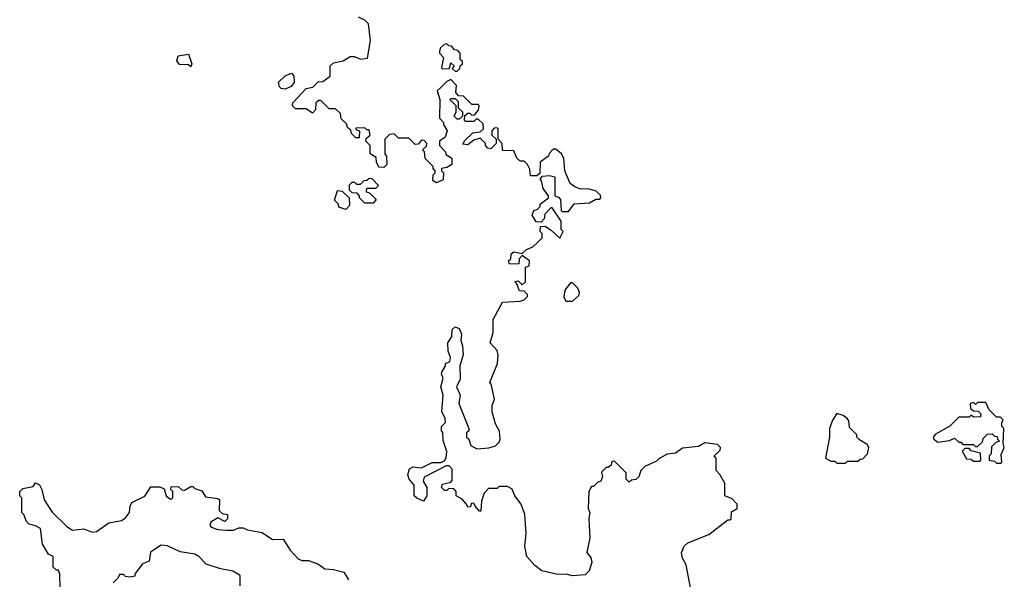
# Model space of a CAD drawing. Extents: x 2737564 to 2859580, y 876530 to 1012372.
# Tile 36 of 110: x 2822960 to 2827652, y 912117 to 914785. Entities that reach past the tile are written whole.
import ezdxf

# ---------------------------------------------------------------- set-up
doc = ezdxf.new("R2010")
doc.units = 0

msp = doc.modelspace()

# ---------------------------------------------------------------- linework, layer by layer
at = {"layer": '0CON05XD'}
for points in [[(2824965, 914460), (2824950, 914445), (2824962.5, 914405), (2824960, 914315), (2824980, 914295), (2824980, 914285), (2824997.5, 914255), (2824987.5, 914225), (2824960, 914205), (2824960, 914185), (2824990, 914155), (2824991.7, 914141.7), (2825020, 914125), (2825020, 914095), (2824995, 914080), (2824970, 914075), (2824970, 914065), (2824980, 914055), (2824978.3, 914021.7), (2824945, 914007.5), (2824928.3, 914018.3), (2824930, 914045), (2824940, 914055), (2824940, 914065), (2824930, 914075), (2824930, 914085), (2824893, 914123), (2824890, 914155), (2824880, 914165), (2824898.3, 914181.7), (2824900, 914195), (2824888.3, 914208.3), (2824875, 914210), (2824858.3, 914191.7), (2824845, 914190), (2824815, 914220), (2824765, 914220), (2824745, 914240), (2824721.7, 914238.3), (2824700, 914215), (2824700, 914145), (2824707.5, 914135), (2824710, 914095), (2824695, 914080), (2824671.7, 914081.7), (2824660, 914105), (2824658.3, 914128.3), (2824630, 914145), (2824630, 914185), (2824610, 914205), (2824611.7, 914218.3), (2824630, 914235), (2824625, 914260), (2824615, 914260), (2824605, 914270), (2824561.7, 914268.3), (2824561.7, 914261.7), (2824580, 914255), (2824578.3, 914221.7), (2824561.7, 914221.7), (2824541.7, 914241.7), (2824538.3, 914258.3), (2824521.7, 914271.7), (2824518.3, 914288.3), (2824491.7, 914311.7), (2824488.3, 914338.3), (2824465, 914360), (2824435, 914360), (2824395, 914400), (2824385, 914400), (2824371.7, 914388.3), (2824370, 914355), (2824355, 914340), (2824325, 914360), (2824275, 914360), (2824260, 914375), (2824261.7, 914388.3), (2824325, 914457.5), (2824357, 914463), (2824381.7, 914488.3), (2824405, 914490), (2824440, 914515), (2824440, 914565), (2824455, 914580), (2824501.7, 914588.3), (2824535, 914610), (2824555, 914610), (2824585, 914597.5), (2824618.3, 914601.7), (2824632.5, 914685), (2824622.5, 914765), (2824605, 914782.5), (2824575, 914797.5)], [(2825045, 914540), (2825058.3, 914551.7), (2825060, 914565), (2825070, 914575), (2825070, 914585), (2825060, 914595), (2825060, 914625), (2825048.3, 914638.3), (2825031.7, 914641.7), (2825018.3, 914658.3), (2825005, 914660), (2824995, 914670), (2824983, 914667), (2824965, 914650), (2824960, 914635), (2824960, 914625), (2824980, 914605), (2824970, 914555), (2824975, 914550), (2825008.3, 914551.7), (2825015, 914580), (2825030, 914565), (2825021.7, 914551.7), (2825035, 914540), (2825045, 914540)], [(2823775, 914560), (2823765, 914570), (2823721.7, 914571.7), (2823708.3, 914588.3), (2823715, 914612.5), (2823765, 914620), (2823780, 914575), (2823775, 914560)], [(2824225, 914453.3), (2824206.4, 914456.4), (2824197.5, 914465), (2824193, 914487), (2824225, 914517.5), (2824255, 914530), (2824267, 914517), (2824267.5, 914485), (2824253.6, 914466.4), (2824225, 914453.3)], [(2826158.3, 912068.3), (2826136.2, 912185), (2826118.3, 912218.3), (2826113.3, 912245), (2826127.5, 912275), (2826145, 912290), (2826245, 912330), (2826335, 912400), (2826345, 912400), (2826350, 912405), (2826351.7, 912438.3), (2826380, 912455), (2826380, 912475), (2826355, 912500), (2826320, 912515), (2826320, 912575), (2826297, 912617), (2826280, 912635), (2826280, 912695), (2826270, 912705), (2826298.3, 912731.7), (2826300, 912745), (2826285, 912760), (2826225, 912767.5), (2826195, 912750), (2826118.3, 912741.7), (2826085, 912717.5), (2826045, 912713.8), (2826007, 912693), (2825995, 912680), (2825940, 912655), (2825920, 912635), (2825910, 912605), (2825897, 912593), (2825875, 912590), (2825865, 912580), (2825850, 912595), (2825850, 912625), (2825795, 912680), (2825781.7, 912678.3), (2825778.3, 912661.7), (2825765, 912650), (2825755, 912650), (2825733, 912627), (2825737.5, 912605), (2825730, 912585), (2825715, 912580), (2825695, 912560), (2825685, 912560), (2825672.5, 912535), (2825670, 912455), (2825677.5, 912435), (2825672.5, 912405), (2825677.5, 912315), (2825662.5, 912245), (2825681.2, 912221.2), (2825686.1, 912196.1), (2825673.4, 912156.6), (2825655, 912138), (2825595, 912133.3), (2825565, 912141.2), (2825525, 912140), (2825447.7, 912157.7), (2825415, 912182.5), (2825377.5, 912225), (2825367.5, 912275), (2825373.3, 912335), (2825368, 912425), (2825350, 912475), (2825320, 912515), (2825306.4, 912546.4), (2825285, 912560), (2825245, 912560), (2825235, 912550), (2825195, 912550), (2825173, 912527), (2825160.7, 912489.3), (2825158.3, 912441.7), (2825151.7, 912441.7), (2825130, 912465), (2825125, 912480), (2825111.7, 912478.3), (2825108.3, 912461.7), (2825095, 912460), (2825090, 912475), (2825069.3, 912499.3), (2825040, 912515), (2825040, 912535), (2825028.3, 912548.3), (2825005, 912550), (2824995, 912540), (2824985, 912540), (2824970, 912555), (2824975, 912570), (2825015, 912580), (2825021.7, 912588.3), (2825021.7, 912641.7), (2825007, 912657), (2824993, 912657), (2824887, 912603), (2824882.5, 912585), (2824900, 912555), (2824900, 912515), (2824885, 912490), (2824853, 912503), (2824840, 912515), (2824840, 912565), (2824816.7, 912595), (2824810, 912615), (2824817, 912643), (2824835, 912652.5), (2824875, 912647.5), (2824925, 912673.8), (2824966.7, 912673.3), (2824986.7, 912683.3), (2824993, 912697), (2824996.4, 912726.4), (2824978.3, 912778.3), (2824977, 912817), (2824970, 912825), (2824970, 912845), (2824990, 912865), (2824987.5, 912885), (2824972.5, 912915), (2824977.5, 912995), (2824967.5, 913035), (2824977.5, 913075), (2824970, 913095), (2824972.5, 913105), (2824990, 913135), (2824990, 913145), (2825010, 913155), (2825012.5, 913175), (2825002.5, 913205), (2825000, 913245), (2825020, 913275), (2825021.7, 913308.3), (2825035, 913320), (2825055, 913312.5), (2825065.9, 913285.9), (2825062.5, 913255), (2825070.7, 913230.7), (2825073.6, 913186.4), (2825057.5, 913135), (2825059.3, 913070.7), (2825042.5, 913035), (2825058.8, 912995), (2825053.3, 912955), (2825100, 912835), (2825100, 912825), (2825090, 912815), (2825090, 912795), (2825100, 912785), (2825110, 912755), (2825138.3, 912738.3), (2825196.4, 912743.6), (2825227, 912753), (2825245, 912770), (2825250, 912785), (2825247, 912823), (2825228.3, 912858.3), (2825212.5, 912915), (2825212.5, 912945), (2825222.5, 912975), (2825207, 913047), (2825200, 913055), (2825236.7, 913145), (2825240, 913185), (2825235, 913207.5), (2825202.5, 913245), (2825216.1, 913293.9), (2825216.7, 913355), (2825261.7, 913438.3), (2825345, 913442.5), (2825365, 913450), (2825380, 913465), (2825380, 913475), (2825365, 913490), (2825341.7, 913491.7), (2825330, 913525), (2825320, 913535), (2825335, 913540), (2825355, 913520), (2825370, 913535), (2825370, 913605), (2825388.3, 913611.7), (2825390, 913635), (2825355, 913660), (2825340, 913645), (2825338.3, 913621.7), (2825295, 913620), (2825290, 913635), (2825300, 913645), (2825301.7, 913668.3), (2825315, 913677.5), (2825355, 913670), (2825375, 913690), (2825405, 913702.5), (2825430, 913725), (2825450, 913745), (2825450, 913765), (2825440, 913775), (2825441.7, 913798.3), (2825465, 913800), (2825495, 913780), (2825535, 913743.3), (2825550, 913775), (2825540, 913785), (2825540, 913825), (2825498.3, 913888.3), (2825491.7, 913888.3), (2825462.5, 913857.5), (2825460, 913835), (2825445, 913820), (2825421.7, 913821.7), (2825402.5, 913852.5), (2825410, 913875), (2825428.3, 913881.7), (2825440, 913895), (2825440, 913905), (2825480, 913935), (2825480, 913945), (2825455, 913980), (2825447, 914017), (2825440, 914025), (2825451.7, 914038.3), (2825485, 914042.5), (2825510, 914035), (2825510, 913945), (2825528.3, 913938.3), (2825537, 913927), (2825540, 913875), (2825545, 913870), (2825575, 913870), (2825603, 913907), (2825675, 913912.5), (2825705, 913930), (2825725, 913930), (2825730, 913935), (2825728.3, 913948.3), (2825707, 913967), (2825668.8, 913978.8), (2825635, 913976.7), (2825605, 913987.5), (2825583.6, 914003.6), (2825557.5, 914065), (2825552.5, 914125), (2825542.5, 914145), (2825515, 914167.5), (2825501.7, 914168.3), (2825483, 914147), (2825480, 914135), (2825440, 914105), (2825438.3, 914051.7), (2825425, 914040), (2825395, 914040), (2825391.7, 914071.7), (2825380, 914095), (2825365, 914110), (2825345, 914110), (2825330, 914125), (2825315, 914160), (2825261.7, 914161.7), (2825260, 914195), (2825240, 914215), (2825240, 914265), (2825235, 914270), (2825221.7, 914268.3), (2825210, 914255), (2825210, 914235), (2825230, 914215), (2825230, 914195), (2825205, 914170), (2825191.7, 914171.7), (2825180, 914185), (2825180, 914195), (2825155, 914220), (2825125, 914210), (2825095, 914187.5), (2825071.7, 914191.7), (2825080.7, 914209.3), (2825120, 914245), (2825155, 914250), (2825170, 914265), (2825168.3, 914288.3), (2825145, 914310), (2825135, 914310), (2825125, 914300), (2825085, 914300), (2825080, 914305), (2825081.7, 914328.3), (2825095, 914340), (2825105, 914340), (2825115, 914330), (2825128.3, 914331.7), (2825147, 914353), (2825150, 914375), (2825145, 914380), (2825115, 914380), (2825075, 914420), (2825051.7, 914421.7), (2825038.3, 914438.3), (2825041.7, 914471.7), (2825015, 914500), (2824995, 914490), (2824965, 914460)], [(2825055, 914310), (2825045, 914310), (2825030, 914325), (2825040, 914345), (2825040, 914375), (2825010, 914405), (2825015, 914410), (2825035, 914410), (2825050, 914395), (2825050, 914365), (2825070, 914345), (2825070, 914325), (2825055, 914310)], [(2824645, 913910), (2824605, 913910), (2824580, 913935), (2824580, 913945), (2824568.3, 913958.3), (2824545, 913960), (2824531.7, 913971.7), (2824531.7, 913998.3), (2824545, 914010), (2824555, 914010), (2824565, 914000), (2824585, 914000), (2824601.7, 914018.3), (2824615, 914020), (2824625, 914030), (2824638.3, 914028.3), (2824670, 913995), (2824655, 913980), (2824615, 913980), (2824610, 913965), (2824628.3, 913958.3), (2824658.3, 913928.3), (2824645, 913910)], [(2824515, 913880), (2824481.7, 913891.7), (2824480, 913905), (2824460, 913925), (2824475, 913970), (2824497, 913967), (2824530, 913935), (2824531.7, 913898.3), (2824515, 913880)], [(2825563, 913443), (2825595, 913443.3), (2825625, 913470), (2825627.5, 913485), (2825620, 913505), (2825595, 913530), (2825585, 913530), (2825557.5, 913495), (2825553.3, 913463.3), (2825563, 913443)], [(2827635, 912670), (2827640, 912675), (2827638.3, 912711.7), (2827652.5, 912745), (2827647.5, 912765), (2827650, 912835), (2827640, 912845), (2827640, 912865), (2827647.5, 912875), (2827635, 912890), (2827615, 912890), (2827580, 912925), (2827565, 912960), (2827525, 912960), (2827515, 912950), (2827505, 912960), (2827490, 912955), (2827491.7, 912931.7), (2827505, 912920), (2827528.3, 912918.3), (2827540, 912905), (2827538.3, 912891.7), (2827505, 912890), (2827495, 912900), (2827485, 912890), (2827435, 912890), (2827393, 912847), (2827325, 912808), (2827314, 912795), (2827316.7, 912785), (2827335, 912771.2), (2827391.7, 912778.3), (2827415, 912790), (2827435, 912770), (2827445, 912770), (2827455, 912760), (2827505, 912760), (2827515, 912750), (2827525, 912750), (2827548.3, 912771.7), (2827551.7, 912788.3), (2827571.7, 912808.3), (2827595, 912810), (2827605, 912800), (2827618.3, 912798.3), (2827620, 912785), (2827630, 912775), (2827611.7, 912768.3), (2827591.7, 912748.3), (2827590, 912715), (2827580, 912705), (2827580, 912685), (2827605, 912680), (2827615, 912670), (2827635, 912670)], [(2826895, 912670), (2826905, 912680), (2826955, 912680), (2826965, 912690), (2826978.3, 912691.7), (2827000, 912715), (2827006.7, 912745), (2826999.3, 912759.3), (2826961.7, 912781.7), (2826950, 912795), (2826950, 912805), (2826915, 912840), (2826911.7, 912871.7), (2826903, 912883), (2826885, 912897.5), (2826855, 912907.5), (2826833.8, 912875), (2826820, 912835), (2826820, 912795), (2826800, 912695), (2826825, 912680), (2826845, 912680), (2826855, 912670), (2826895, 912670)], [(2827535, 912680), (2827540, 912685), (2827538.3, 912718.3), (2827495, 912730), (2827485, 912740), (2827465, 912740), (2827451.7, 912728.3), (2827471.7, 912691.7), (2827495, 912690), (2827505, 912680), (2827535, 912680)], [(2823152.5, 912075), (2823151.7, 912141.7), (2823145, 912160), (2823135, 912160), (2823120, 912175), (2823120, 912225), (2823097, 912237), (2823068.8, 912285), (2823058.8, 912358.8), (2823035, 912372.5), (2823005, 912380), (2822991.7, 912391.7), (2822980, 912425), (2822970, 912435), (2822970, 912505), (2822960, 912515), (2822960, 912535), (2822975, 912550), (2823025, 912560), (2823035, 912577.5), (2823055, 912567.5), (2823066.2, 912545), (2823076.1, 912496.1), (2823115, 912437.5), (2823185, 912368.8), (2823211.7, 912351.7), (2823265, 912356.7), (2823305, 912341.2), (2823325.7, 912344.3), (2823384.1, 912385.9), (2823445, 912396.7), (2823465, 912410), (2823483.8, 912435), (2823486.2, 912465), (2823495, 912482.5), (2823556.4, 912513.6), (2823585, 912557.5), (2823627.5, 912557.5), (2823648.3, 912548.3), (2823657.5, 912515), (2823675, 912500), (2823685, 912500), (2823690, 912505), (2823690, 912535), (2823680, 912545), (2823681.7, 912558.3), (2823715, 912560), (2823733, 912543), (2823745, 912542.5), (2823775, 912560), (2823785, 912560), (2823795, 912550), (2823828.3, 912538.3), (2823845, 912510), (2823905, 912502.5), (2823912.5, 912495), (2823910, 912445), (2823925, 912430), (2823950, 912425), (2823950, 912405), (2823937, 912393), (2823905, 912410), (2823870.7, 912389.3), (2823866.7, 912375), (2823872.5, 912365), (2823905, 912354.2), (2823945, 912351.2), (2823978.3, 912351.7), (2824005, 912362.5), (2824025, 912362.5), (2824045, 912353.3), (2824115, 912340), (2824165, 912306), (2824215, 912307.5), (2824248.8, 912255), (2824286.7, 912215), (2824305, 912206.2), (2824335.8, 912205.8), (2824380.3, 912190.3), (2824415, 912166), (2824455, 912163.8), (2824505, 912150), (2824527.5, 912115)], [(2824010, 912085), (2824010, 912135), (2823975, 912156.2), (2823916.7, 912166.7), (2823848.3, 912188.3), (2823813.3, 912225), (2823795, 912236), (2823725, 912247.5), (2823665, 912276.2), (2823635, 912280), (2823583.8, 912246.2), (2823577, 912203), (2823545, 912190), (2823510, 912145), (2823508.3, 912131.7), (2823485, 912127.5), (2823465, 912130), (2823455, 912140), (2823435, 912140), (2823428.3, 912121.7), (2823405, 912100)]]:
    msp.add_lwpolyline(points, dxfattribs=at)

doc.saveas('drawing.dxf')
